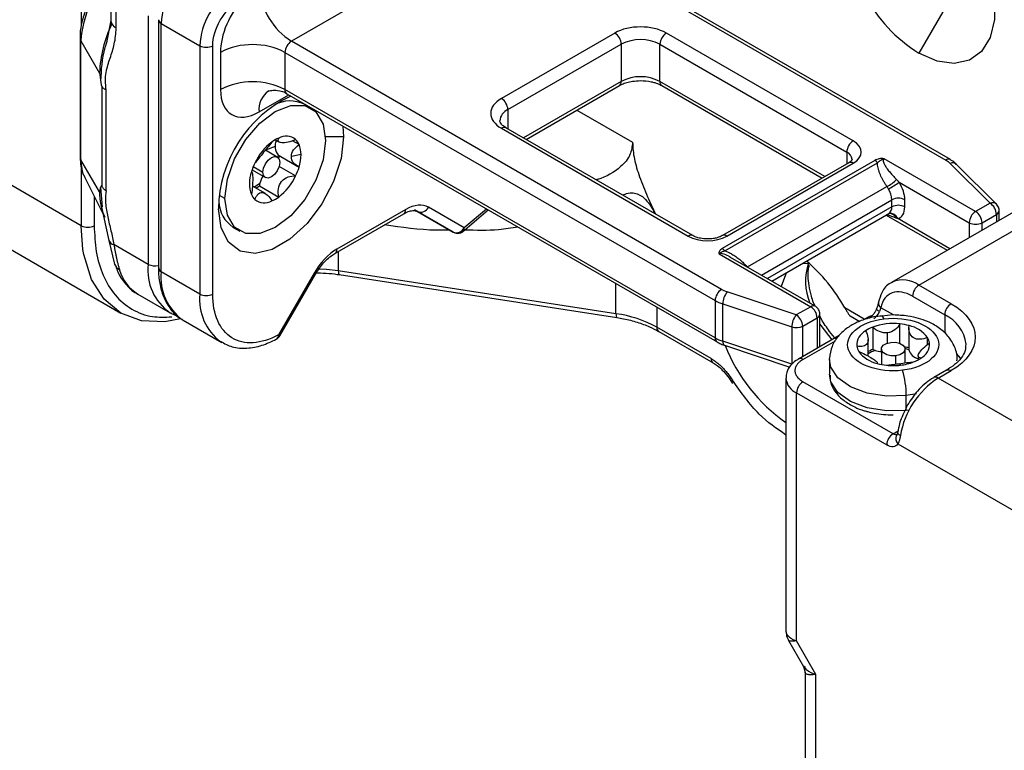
# Model space of a CAD drawing. Header units: millimetres. Extents: x 19 to 819, y 19 to 629.
# Tile 45 of 70: x 209 to 249, y 539 to 569. Entities that reach past the tile are written whole.
import ezdxf

# ---------------------------------------------------------------- set-up
doc = ezdxf.new("R2010")
doc.units = ezdxf.units.MM
doc.header["$LTSCALE"] = 3

msp = doc.modelspace()

# ---------------------------------------------------------------- linework, layer by layer
for p, q in [((228.9979, 573.8006), (219.7702, 568.4735)), ((228.9979, 573.8006), (246.703, 563.5797)), ((246.8905, 563.5982), (229.1854, 573.8191)), ((211.1258, 572.5147), (211.1258, 569.1027)), ((212.338, 570.586), (212.338, 569.3274)), ((212.5577, 569.0213), (212.5577, 570.2798)), ((246.9761, 570.3719), (245.5973, 567.9836)), ((212.338, 569.3273), (212.1647, 568.4209)), ((213.8835, 569.5145), (213.8835, 559.2873)), ((214.304, 569.3614), (214.304, 559.1342)), ((214.4139, 569.2083), (216.0049, 568.2898)), ((214.4139, 558.9811), (214.4139, 569.2083)), ((211.0748, 568.6315), (211.0748, 563.7323)), ((211.1133, 568.4946), (211.8808, 567.1654)), ((211.1133, 563.5954), (211.1133, 568.4946)), ((237.4753, 558.2526), (219.7702, 568.4735)), ((233.0815, 568.8103), (228.4146, 566.1161)), ((242.8926, 564.3711), (235.2028, 568.8103)), ((216.0049, 568.2898), (216.0049, 558.0627)), ((216.5352, 558.0627), (216.5352, 568.2898)), ((228.6797, 565.6569), (233.3466, 568.351)), ((233.3466, 568.351), (233.3466, 566.82)), ((234.9376, 568.351), (242.6274, 563.9118)), ((234.9376, 566.82), (234.9376, 568.351)), ((216.8534, 568.0142), (216.8534, 566.4832)), ((219.505, 568.0142), (237.2101, 557.7933)), ((219.505, 568.0142), (219.505, 566.4832)), ((211.9714, 566.6119), (211.9714, 562.5059)), ((212.1526, 562.3115), (212.1526, 566.4678)), ((237.2101, 556.2623), (219.505, 566.4832)), ((233.3466, 566.82), (229.3202, 564.4955)), ((229.43, 564.4321), (233.269, 566.6483)), ((241.7219, 562.9035), (234.9376, 566.82)), ((235.0153, 566.6483), (241.612, 562.8401)), ((218.4444, 565.5645), (219.6606, 566.2666)), ((219.5827, 566.3115), (237.2878, 556.0906)), ((220.5697, 565.7245), (220.3045, 565.8776)), ((228.6797, 565.6569), (228.6797, 564.8652)), ((231.5195, 565.6384), (233.8158, 564.3128)), ((256.67, 565.5856), (244.4724, 558.5441)), ((245.5973, 558.4327), (257.7949, 565.4742)), ((221.8869, 564.9814), (221.918, 564.5384)), ((228.4146, 564.8915), (236.1044, 560.4523)), ((236.2919, 560.4709), (228.6021, 564.9101)), ((221.918, 564.5384), (221.1712, 564.5384)), ((211.1258, 560.879), (205.2922, 564.2467)), ((219.108, 564.1422), (218.7123, 563.9822)), ((219.1077, 564.4163), (219.2802, 564.3167)), ((220.0884, 564.2231), (219.8198, 564.3781)), ((219.1919, 563.7053), (218.7029, 563.9877)), ((219.2626, 563.7664), (220.0405, 563.3173)), ((220.1679, 563.8036), (219.7702, 563.7271)), ((242.6274, 563.9118), (242.6274, 563.4263)), ((247.9307, 561.4626), (244.1664, 563.6357)), ((211.8808, 562.2662), (211.1133, 563.5954)), ((211.1258, 563.3122), (211.1258, 560.879)), ((218.205, 563.3142), (218.6035, 563.0841)), ((219.9469, 562.9275), (219.268, 563.3194)), ((243.7861, 563.5638), (237.5027, 559.9365)), ((242.7051, 563.4712), (237.5079, 560.4709)), ((237.6088, 559.8425), (243.8921, 563.4697)), ((237.6954, 560.4523), (242.8926, 563.4526)), ((246.8818, 563.4451), (248.5228, 561.8044)), ((248.7879, 561.7634), (247.147, 563.4041)), ((211.2672, 562.8586), (212.0274, 561.3531)), ((218.1388, 563.0856), (218.1268, 563.0925)), ((218.1542, 563.1786), (218.7045, 562.8609)), ((211.9207, 562.448), (211.9889, 561.654)), ((218.7043, 562.1986), (218.1682, 562.5081)), ((218.4533, 562.5184), (219.2488, 562.0591)), ((238.5367, 559.1812), (244.2786, 562.4959)), ((244.7883, 562.6644), (247.6656, 561.0033)), ((211.6561, 562.0883), (211.6561, 560.879)), ((217.039, 561.9973), (216.8157, 562.1262)), ((211.9506, 561.704), (212.264, 560.2717)), ((226.8783, 560.7903), (225.4126, 561.6367)), ((239.1109, 558.8435), (244.4836, 561.945)), ((244.4836, 561.6534), (239.3635, 558.6976)), ((244.4836, 561.6534), (244.4836, 561.945)), ((245.0139, 561.6534), (245.0139, 561.945)), ((248.5228, 561.8044), (247.9307, 561.4626)), ((248.8475, 561.6857), (248.7834, 561.7588)), ((221.5638, 559.7364), (224.3974, 561.3722)), ((224.4751, 561.5439), (221.6414, 559.9081)), ((226.4257, 560.6186), (224.8347, 561.5371)), ((224.9599, 561.465), (226.4257, 560.6186)), ((226.8097, 560.624), (227.8732, 561.5255)), ((227.8032, 561.566), (226.8783, 560.7903)), ((239.5393, 558.5962), (244.3593, 561.3787)), ((244.2514, 561.3164), (246.763, 559.8665)), ((244.6697, 561.1828), (244.3285, 561.3102)), ((244.3591, 561.3769), (244.3687, 561.3821)), ((248.1959, 561.0033), (248.7879, 561.3451)), ((248.7879, 561.3451), (248.7879, 561.0354)), ((248.8978, 561.0988), (248.8978, 561.4982)), ((211.1955, 559.9049), (211.1258, 560.879)), ((217.3797, 560.8112), (217.6449, 560.6581)), ((246.8729, 559.9299), (244.7222, 561.1715)), ((247.6656, 561.0033), (247.6656, 560.3875)), ((248.1959, 560.6937), (248.1959, 561.0033)), ((206.9235, 560.6412), (212.7571, 557.2735)), ((212.264, 560.2717), (212.4982, 559.2941)), ((213.8835, 559.2873), (212.471, 560.1027)), ((221.7024, 559.8165), (221.7024, 559.0238)), ((237.3782, 559.7169), (241.1425, 557.5439)), ((241.33, 557.5624), (237.846, 559.5737)), ((216.0049, 558.0627), (214.4139, 558.9811)), ((220.7039, 558.9185), (219.2382, 556.3797)), ((219.2978, 556.3453), (220.7635, 558.8841)), ((233.1294, 557.2562), (221.7024, 559.0238)), ((221.7421, 558.8623), (233.1691, 557.0947)), ((233.1294, 557.2562), (233.1294, 558.4912)), ((244.4724, 558.5441), (244.5002, 558.5594)), ((246.9231, 557.6673), (245.5973, 558.4327)), ((213.4588, 558.061), (214.7846, 557.2957)), ((240.5505, 557.2021), (237.7083, 558.1494)), ((245.3321, 557.9734), (246.6579, 557.2081)), ((237.2101, 557.7933), (237.2101, 556.2623)), ((237.5208, 557.6557), (240.363, 556.7084)), ((237.5208, 556.1247), (237.5208, 557.6557)), ((241.1425, 557.5439), (240.5505, 557.2021)), ((214.7846, 557.2957), (214.849, 557.2714)), ((214.7846, 557.2957), (214.9855, 557.1994)), ((234.8105, 557.5207), (234.8105, 556.6959)), ((241.5175, 555.8979), (241.5175, 557.2376)), ((241.5801, 557.0286), (241.5175, 557.1616)), ((243.3473, 557.0344), (242.544, 557.4981)), ((242.7647, 557.1678), (243.164, 556.9372)), ((244.5454, 557.2028), (244.0331, 557.4985)), ((244.5366, 557.2035), (244.0677, 557.1557)), ((246.6579, 557.2081), (246.6579, 556.4523)), ((215.315, 556.9895), (216.9059, 556.071)), ((240.8156, 556.7428), (241.4077, 557.0846)), ((240.8156, 555.4927), (240.8156, 556.7428)), ((241.4077, 557.0846), (241.4077, 555.8345)), ((244.8097, 556.0329), (244.8097, 556.8349)), ((237.0468, 555.4049), (234.8105, 556.6959)), ((234.8882, 556.5242), (237.1245, 555.2332)), ((240.363, 556.7084), (240.363, 555.1774)), ((242.3073, 556.3538), (240.6368, 555.3895)), ((243.6941, 556.6999), (243.6941, 555.7812)), ((244.3057, 556.0476), (244.3057, 556.466)), ((245.1835, 556.6695), (245.1835, 555.7869)), ((240.363, 555.1774), (237.5208, 556.1247)), ((237.5897, 555.9564), (240.2789, 555.0601)), ((240.8243, 555.3709), (242.1624, 556.1433)), ((243.505, 555.5117), (243.505, 556.1958)), ((245.9505, 555.9848), (245.9505, 556.2726)), ((244.0491, 555.7997), (244.0491, 555.1645)), ((244.6367, 555.5243), (244.6367, 555.1802)), ((245.0241, 555.2286), (245.0241, 555.7997)), ((245.5682, 555.5212), (245.5682, 555.3548)), ((241.9116, 555.371), (241.9122, 555.4036)), ((241.9116, 555.371), (241.9116, 554.7586)), ((243.8833, 555.2254), (243.8832, 555.204)), ((243.8898, 555.2022), (243.8898, 555.2254)), ((244.8444, 555.1359), (244.7675, 555.1947)), ((247.1616, 555.371), (247.161, 555.3385)), ((246.7356, 554.9305), (246.2053, 554.6244)), ((246.3928, 554.6058), (246.9231, 554.912)), ((240.1198, 554.6055), (240.1198, 544.141)), ((244.5366, 552.3094), (240.8243, 554.4524)), ((250.9461, 551.9772), (246.3928, 554.6058)), ((240.5591, 543.7834), (240.5591, 553.9931)), ((240.5591, 553.9931), (244.2714, 551.8501)), ((245.4898, 553.9591), (245.0753, 553.8879)), ((245.0753, 553.2755), (245.0753, 553.8879)), ((245.1489, 553.2851), (245.0753, 553.2755)), ((244.5366, 552.3094), (244.7385, 552.4259)), ((244.7307, 551.8911), (250.2338, 548.7143)), ((240.2313, 543.8006), (240.8524, 542.7249)), ((241.3546, 542.4055), (240.5591, 543.7834)), ((240.8474, 542.7337), (240.9153, 542.4797)), ((240.9153, 542.4797), (240.9153, 537.3051)), ((241.3546, 536.6928), (241.3546, 542.4055))]:
    msp.add_line(p, q)
at = {"flags": 128}
for points in [[(245.5973, 575.21), (246.3461, 574.6727), (247.0514, 573.9567), (247.6722, 573.1035), (248.1723, 572.1628), (248.5229, 571.1891), (248.7034, 570.2392), (248.7034, 569.3681), (248.5229, 568.6266), (248.1723, 568.0577), (247.6722, 567.6945), (247.0514, 567.558), (246.3461, 567.6563), (245.5973, 567.9836)], [(217.039, 561.9973), (217.1402, 562.7938), (217.434, 563.6292), (217.8916, 564.4217), (218.4682, 565.0938), (219.1073, 565.5797), (219.7464, 565.8317), (220.323, 565.8253), (220.7806, 565.5611), (221.0743, 565.0649), (221.1756, 564.3853)], [(221.918, 564.5384), (221.8138, 563.6414), (221.5097, 562.6969), (221.0303, 561.7812), (220.4144, 560.9686), (219.712, 560.3249), (218.9799, 559.9023), (218.2774, 559.7349), (217.6616, 559.8364), (217.1821, 560.1986), (216.878, 560.792), (216.7738, 561.5687)], [(221.1756, 564.3853), (221.0743, 563.5888), (220.7806, 562.7534), (220.323, 561.9609), (219.7464, 561.2888), (219.1073, 560.8029), (218.4682, 560.5508), (217.8916, 560.5572), (217.434, 560.8215), (217.1402, 561.3177), (217.039, 561.9973)], [(218.6035, 563.0841), (218.6297, 563.2516), (218.7044, 563.4239), (218.8163, 563.5747), (218.9482, 563.6812), (219.0801, 563.727), (219.1919, 563.7053), (219.2667, 563.6193), (219.2929, 563.4821)], [(219.2316, 563.7875), (219.2165, 563.7344), (219.2049, 563.697)], [(219.2929, 563.4821), (219.2667, 563.3147), (219.1919, 563.1424), (219.0801, 562.9915), (218.9482, 562.8851), (218.8163, 562.8392), (218.7044, 562.8609), (218.6297, 562.9469), (218.6035, 563.0841)], [(215.2046, 557.0378), (214.5633, 556.9226), (213.6006, 556.9611), (212.7568, 557.2737), (212.0643, 557.8483), (211.5497, 558.6629), (211.2328, 559.6863), (211.1955, 559.9049)], [(240.8273, 559.3397), (241.0743, 559.3268), (241.1115, 559.3204)], [(220.7039, 558.9185), (220.7354, 558.9003), (220.7555, 558.8887), (220.7634, 558.8841), (220.7635, 558.8841)], [(221.7024, 559.0238), (221.2213, 559.079), (220.8894, 559.0956)], [(221.7024, 559.0238), (221.7043, 558.968), (221.7098, 558.9225), (221.7187, 558.8889), (221.7308, 558.8685), (221.7421, 558.8623)], [(239.9399, 558.3649), (239.9493, 558.428), (240.1407, 558.9433)], [(233.1294, 557.2562), (233.1313, 557.2005), (233.1368, 557.1549), (233.1458, 557.1213), (233.1578, 557.1009), (233.1691, 557.0947)], [(243.3473, 557.0344), (243.5763, 557.1497), (243.6447, 557.1751)], [(243.9708, 557.3404), (243.9234, 557.3699), (243.8868, 557.3974), (243.8621, 557.422), (243.8505, 557.4426), (243.8507, 557.4552)], [(244.1518, 557.0428), (244.1218, 557.1137), (244.0929, 557.1584), (244.0663, 557.175), (244.0655, 557.1751)], [(241.5175, 556.825), (241.5555, 556.7651), (242.0112, 556.1829)], [(219.2382, 556.3797), (219.2697, 556.3615), (219.2897, 556.3499), (219.2976, 556.3454), (219.2978, 556.3453)], [(237.5208, 556.1247), (237.5244, 556.0685), (237.5351, 556.0218), (237.5524, 555.9862), (237.5757, 555.9631), (237.5897, 555.9564)], [(244.6367, 555.5243), (244.4465, 555.5231), (244.27, 555.5641), (244.1341, 555.641), (244.0595, 555.742), (244.0575, 555.8518), (244.1285, 555.9536), (244.2616, 556.0321), (244.4366, 556.0752)], [(244.4366, 556.0752), (244.6268, 556.0763), (244.8032, 556.0353), (244.9391, 555.9585), (245.0137, 555.8575), (245.0157, 555.7477), (244.9447, 555.6458), (244.8116, 555.5674), (244.6367, 555.5243)], [(245.1835, 555.7869), (245.1835, 555.7822), (245.1838, 555.7733)], [(247.3204, 555.4042), (247.3083, 555.4214), (247.1478, 555.6114)], [(245.0753, 553.8879), (244.255, 553.8644), (243.4623, 553.9884), (242.7748, 554.2477), (242.2597, 554.617), (241.9675, 555.06), (241.9116, 555.371)], [(245.0753, 553.2755), (244.255, 553.252), (243.4623, 553.376), (242.7748, 553.6353), (242.2597, 554.0046), (241.9675, 554.4476), (241.9116, 554.7586)], [(246.7356, 554.9305), (246.7356, 554.9305), (246.7758, 554.9454), (246.8216, 554.9472), (246.8714, 554.9359), (246.9231, 554.912)], [(244.8339, 552.2361), (244.7872, 552.2677), (244.7522, 552.3015), (244.7304, 552.3361), (244.7225, 552.3704), (244.7242, 552.3882)]]:
    msp.add_lwpolyline(points, dxfattribs=at)
for centre, radius, start, end in [((217.2924, 569.0773), 2.8815, 122.60548, 177.39452), ((214.9172, 568.3179), 3.808, 131.00256, 177.33986), ((218.8834, 568.1589), 2.8815, 122.60548, 177.39452), ((221.3475, 570.9216), 2.9122, 185.5553, 237.20576), ((248.9987, 573.4256), 6.4175, 208.28235, 237.9932), ((212.7134, 569.3649), 0.3772, 185.6948, 245.62534), ((214.4881, 569.3775), 0.1847, 184.9363, 246.31073), ((216.8323, 567.0145), 4.9538, 154.00877, 178.25455), ((211.344, 568.6333), 0.2691, 179.85553, 211.01484), ((220.0807, 567.988), 0.5763, 122.60548, 177.39452), ((232.7709, 568.3248), 0.5763, 2.60548, 57.39452), ((234.1421, 566.8157), 1.7291, 62.60967, 117.39033), ((235.5133, 568.3248), 0.5763, 122.60548, 177.39452), ((216.27, 568.8016), 0.5764, 242.60967, 297.39033), ((218.1792, 565.4554), 2.8819, 62.60967, 117.39033), ((234.1421, 565.2847), 1.7291, 62.60967, 117.39033), ((218.1792, 563.9244), 2.8819, 62.60967, 117.39033), ((219.6834, 566.4605), 0.1798, 172.74417, 235.94365), ((233.1683, 566.7973), 0.1798, 304.05635, 7.25583), ((235.116, 566.7973), 0.1798, 172.74417, 235.94365), ((221.987, 561.5113), 5.2135, 115.47334, 179.36955), ((219.3343, 565.6785), 0.8972, 123.60858, 187.30062), ((228.104, 565.6307), 0.5763, 2.60548, 57.39452), ((219.7148, 564.6811), 1.3339, 63.76376, 118.4238), ((228.9023, 565.1495), 0.554, 113.68284, 175.13412), ((228.5244, 564.7382), 0.1886, 65.69288, 125.61758), ((219.8079, 563.1915), 1.4109, 113.3457, 126.64892), ((219.5507, 563.928), 0.6351, 51.4051, 118.37587), ((219.5308, 563.9816), 0.6076, 23.41546, 46.78589), ((220.4012, 562.4548), 2.3564, 127.53052, 154.88034), ((219.649, 564.1469), 0.5508, 153.88694, 220.73685), ((219.138, 563.8255), 1.0302, 358.77906, 22.69762), ((243.2031, 563.8856), 0.5763, 122.60548, 177.39452), ((211.3442, 563.7342), 0.2694, 180.39796, 211.00377), ((219.3884, 563.9842), 0.2515, 231.43892, 239.99329), ((217.0915, 564.4019), 2.2955, 340.59079, 343.53978), ((218.3438, 563.8255), 1.8242, 343.00307, 359.31062), ((242.4896, 563.5814), 0.3579, 3.07676, 67.35853), ((246.8131, 563.4257), 0.1893, 66.32677, 125.56213), ((212.6784, 563.5379), 1.5662, 177.89578, 205.7039), ((220.4435, 562.401), 2.4177, 154.1528, 163.43584), ((217.7711, 563.9815), 2.4177, 334.1528, 343.43584), ((242.7827, 563.2993), 0.1886, 54.38242, 114.30712), ((243.5843, 563.2294), 0.3905, 37.97873, 58.8941), ((246.9809, 563.2084), 0.2566, 49.69013, 112.72004), ((219.4345, 562.6249), 1.3886, 160.41848, 199.58152), ((219.667, 562.3041), 1.2342, 149.95434, 164.75998), ((217.8134, 563.9278), 2.3564, 307.53052, 334.88034), ((217.6355, 563.6971), 1.3597, 295.8451, 308.19152), ((217.5357, 563.7656), 1.5485, 300.06318, 306.34293), ((219.434, 562.3721), 0.9915, 165.01283, 171.51673), ((243.7564, 563.6201), 1.2396, 294.91446, 317.66752), ((240.534, 568.9909), 7.6239, 299.98933, 303.91877), ((214.1556, 562.1858), 2.2762, 177.97605, 204.7392), ((218.6838, 562.401), 0.6076, 203.41546, 226.78589), ((218.4067, 563.1911), 1.4109, 293.3457, 306.64892), ((243.606, 561.9129), 0.8781, 2.09939, 32.73287), ((244.7487, 561.4333), 0.5764, 62.60967, 117.39033), ((218.1196, 561.9188), 1.3321, 181.78722, 236.25747), ((218.6639, 562.4545), 0.6351, 231.4051, 298.37587), ((225.0986, 561.7819), 0.3459, 246.35693, 335.1837), ((244.1773, 561.6265), 0.3075, 306.29431, 5.01787), ((244.7487, 561.1416), 0.5764, 62.60967, 117.39033), ((248.6227, 561.5731), 0.252, 48.99993, 113.37086), ((248.2122, 561.3189), 0.5763, 2.60548, 57.39452), ((224.2967, 561.5212), 0.1798, 304.05635, 7.25583), ((244.4146, 561.0582), 0.3278, 20.20823, 98.07251), ((244.3809, 561.0765), 0.3077, 20.20345, 91.19259), ((248.2413, 560.9771), 0.5763, 122.60548, 177.39452), ((247.6202, 560.9771), 0.5763, 2.60548, 57.39452), ((248.7085, 561.5181), 0.1904, 294.67229, 353.92391), ((211.391, 561.3908), 0.5764, 242.60967, 297.39033), ((226.5644, 560.9355), 0.3459, 246.35693, 335.1837), ((226.7027, 560.7654), 0.1773, 307.07252, 8.05045), ((247.9307, 561.5151), 0.5764, 242.60967, 297.39033), ((236.2135, 560.3042), 0.184, 64.10266, 126.37807), ((237.5863, 560.3043), 0.1839, 53.61072, 116.02175), ((212.5088, 560.3601), 0.2601, 199.5973, 261.63798), ((221.4592, 559.8875), 0.1834, 303.40217, 6.44442), ((237.301, 559.6022), 0.3905, 37.97873, 58.8941), ((212.9165, 559.4445), 0.4446, 199.76779, 241.48709), ((215.9528, 559.0238), 2.0859, 172.74417, 235.94365), ((214.1512, 559.8146), 0.5913, 243.0887, 284.62043), ((243.2938, 558.5889), 2.365, 161.18979, 202.28508), ((236.45, 554.1232), 6.9661, 28.97853, 49.53191), ((214.3344, 559.5096), 1.6926, 195.61963, 238.848), ((214.4917, 559.1529), 0.1886, 185.6948, 245.62534), ((216.5545, 558.75), 2.1531, 173.83766, 234.85016), ((244.9335, 557.4981), 1.1464, 54.61741, 112.20796), ((245.9078, 557.9472), 0.5763, 122.60548, 177.39452), ((218.1638, 557.8351), 2.1709, 173.98374, 233.25318), ((216.27, 558.5744), 0.5764, 242.60967, 297.39033), ((237.7858, 557.7671), 0.5763, 122.60548, 177.39452), ((238.2986, 557.6427), 0.7779, 139.36052, 179.04605), ((238.0476, 559.2646), 1.6929, 240.34879, 251.86755), ((241.2524, 557.3905), 0.1886, 65.72589, 125.6147), ((240.832, 557.0584), 0.5763, 2.60548, 57.39452), ((244.1643, 557.6946), 0.2359, 172.91666, 236.19733), ((247.2336, 557.1819), 0.5763, 122.60548, 177.39452), ((232.4519, 552.4213), 4.8822, 61.11116, 82.02267), ((241.1408, 556.6954), 0.7779, 139.36052, 179.04605), ((240.2399, 556.7166), 0.5763, 2.60548, 57.39452), ((241.3298, 557.2564), 0.1886, 294.37771, 354.27017), ((243.4307, 557.5394), 0.5755, 302.63797, 339.77289), ((246.0315, 555.8293), 1.5144, 6.37517, 65.56578), ((240.5482, 557.2663), 0.5878, 251.63088, 297.06152), ((244.5345, 554.4327), 2.4179, 83.46442, 110.33943), ((244.5657, 554.5055), 2.3421, 74.53843, 84.0198), ((244.9217, 555.5117), 1.2796, 36.48787, 77.89231), ((219.043, 556.366), 0.1956, 303.00202, 4.01801), ((234.9889, 556.6732), 0.1798, 172.74417, 235.94365), ((243.7191, 555.9485), 0.6791, 118.4257, 182.37149), ((244.2427, 555.273), 1.5287, 111.03132, 123.63971), ((237.3879, 556.2395), 0.1793, 172.67973, 236.58887), ((238.0476, 557.7335), 1.6929, 240.34879, 251.86755), ((244.0925, 558.4788), 6.9476, 201.38789, 235.12369), ((243.6041, 555.9971), 0.5687, 187.74695, 212.17721), ((245.3542, 556.0184), 0.6791, 298.4257, 2.37149), ((245.4692, 555.9698), 0.5687, 7.74695, 32.17721), ((244.1516, 556.4552), 1.2796, 216.48787, 257.89231), ((244.2888, 554.253), 1.6399, 111.26464, 118.55299), ((244.2954, 554.347), 1.4819, 109.63871, 122.23383), ((244.072, 556.6354), 0.9341, 246.12939, 252.89698), ((244.1402, 556.8733), 1.1815, 253.12863, 265.57627), ((244.5855, 553.6719), 2.2549, 74.44829, 79.42904), ((244.5969, 553.8385), 2.0219, 73.12543, 77.82276), ((245.6551, 555.8852), 0.4844, 193.3571, 259.67259), ((237.2239, 555.3819), 0.1786, 172.59784, 237.41964), ((240.7139, 555.216), 0.1902, 54.51701, 112.7772), ((244.5076, 557.4614), 2.3421, 254.53843, 264.0198), ((244.5365, 557.6964), 2.5789, 263.92361, 276.85755), ((244.5931, 557.3176), 2.1961, 276.57291, 290.97501), ((244.8306, 556.6939), 1.5287, 291.03132, 303.63971), ((241.4943, 553.8855), 3.581, 0.03885, 16.8595), ((240.8727, 554.683), 0.7578, 186.5214, 245.55291), ((241.1348, 553.967), 0.5763, 122.60548, 177.39452), ((248.3075, 551.6487), 3.5229, 122.92302, 170.40068), ((246.2839, 554.4584), 0.1833, 53.55251, 116.6721), ((244.8472, 551.8239), 0.5763, 122.60548, 177.39452), ((244.6526, 552.4844), 0.21, 236.48804, 282.47809), ((244.9449, 552.1022), 0.3006, 148.83115, 224.5768)]:
    msp.add_arc(centre, radius, start, end)
for points, knots in [([(211.5452, 570.2515), (211.4256, 570.0152), (211.2596, 569.6874), (211.1292, 569.192), (211.0714, 568.8861), (211.0819, 568.6861), (211.0846, 568.6344)], [0, 0, 0, 0, 0.4455841, 0.618101, 0.9014382, 1, 1, 1, 1]), ([(217.8085, 570.2497), (217.5247, 569.943), (217.2831, 569.568), (216.9438, 568.7738), (216.8534, 568.3718), (216.8534, 568.0142)], [0, 0, 0, 0, 0.5, 0.5, 1, 1, 1, 1]), ([(212.1526, 566.4678), (212.1332, 566.5969), (212.121, 566.7273), (212.12, 566.9705), (212.1305, 567.0829), (212.185, 567.4009), (212.25, 567.589), (212.3762, 567.9683), (212.4382, 568.1591), (212.5285, 568.5667), (212.5577, 568.7828), (212.5577, 569.0213)], [0, 0, 0, 0, 0.125, 0.125, 0.25, 0.25, 0.5, 0.5, 0.75, 0.75, 1, 1, 1, 1]), ([(212.1816, 568.4691), (212.1526, 568.3831), (211.9642, 567.8242), (211.9406, 567.294), (211.9207, 566.8454)], [0, 0, 0, 0, 0.1539679, 1, 1, 1, 1]), ([(211.8808, 567.1654), (211.8879, 567.1105), (211.9017, 567.0035), (211.9145, 566.8972), (211.9207, 566.8454)], [0, 0, 0, 0, 0.5130902, 1, 1, 1, 1]), ([(211.9208, 566.8454), (211.9235, 566.824), (211.9286, 566.7834), (211.9385, 566.7244), (211.9489, 566.6749), (211.96, 566.6342), (211.9679, 566.6188), (211.9714, 566.6119)], [0, 0, 0, 0, 0.26439934, 0.49886942, 0.70785742, 0.86883483, 1, 1, 1, 1]), ([(211.9714, 566.6119), (211.9803, 566.5996), (211.9989, 566.5739), (212.0384, 566.537), (212.0886, 566.5003), (212.1308, 566.4789), (212.1526, 566.4678)], [0, 0, 0, 0, 0.2229365, 0.4649144, 0.724611, 1, 1, 1, 1]), ([(218.8275, 566.4201), (218.8267, 566.4197), (218.8185, 566.4149), (218.858, 566.4339), (218.9758, 566.4597), (219.2272, 566.4532), (219.4811, 566.4023), (219.5805, 566.312), (219.5817, 566.3109)], [0, 0, 0, 0, 0.0141845, 0.1588055, 0.343299, 0.6056755, 0.9951944, 1, 1, 1, 1]), ([(233.2757, 566.6463), (233.3094, 566.6666), (233.3911, 566.7158), (233.5773, 566.7796), (233.8321, 566.8385), (234.031, 566.847), (234.1421, 566.8517)], [0, 0, 0, 0, 0.1665844, 0.4045666, 0.6674563, 1, 1, 1, 1]), ([(234.1421, 566.8517), (234.2899, 566.8436), (234.4949, 566.8323), (234.7548, 566.7642), (234.9094, 566.709), (234.9857, 566.6617), (235.0097, 566.6468)], [0, 0, 0, 0, 0.4407757, 0.6117815, 0.8781225, 1, 1, 1, 1]), ([(228.4146, 566.1161), (228.1333, 565.9537), (227.9752, 565.7335), (227.9752, 565.2742), (228.1333, 565.0539), (228.4146, 564.8915)], [0, 0, 0, 0, 0.5, 0.5, 1, 1, 1, 1]), ([(228.6077, 564.9116), (228.5783, 564.9278), (228.4928, 564.9749), (228.4078, 565.0603), (228.3539, 565.146), (228.353, 565.1789), (228.3526, 565.1962)], [0, 0, 0, 0, 0.140431, 0.4090777, 0.6907287, 1, 1, 1, 1]), ([(219.9469, 564.4244), (219.8436, 564.3767), (219.7375, 564.3408), (219.5365, 564.2957), (219.4426, 564.2868), (219.3041, 564.299), (219.2602, 564.3201), (219.2232, 564.3865), (219.2275, 564.4318), (219.2488, 564.4868)], [0, 0, 0, 0, 0.25, 0.25, 0.5, 0.5, 0.75, 0.75, 1, 1, 1, 1]), ([(218.9658, 564.3234), (218.9178, 564.253), (218.8576, 564.1758), (218.7221, 564.01), (218.6469, 563.9208), (218.5087, 563.7489), (218.446, 563.6666), (218.3436, 563.5364), (218.3018, 563.4867), (218.2677, 563.4551)], [0, 0, 0, 0, 0.25, 0.25, 0.5, 0.5, 0.75, 0.75, 1, 1, 1, 1]), ([(219.7702, 563.7271), (219.7702, 563.8205), (219.8052, 563.9127), (219.9201, 564.0806), (219.9984, 564.1564), (220.0884, 564.2231)], [0, 0, 0, 0, 0.5, 0.5, 1, 1, 1, 1]), ([(233.8158, 564.3128), (233.7924, 564.1365), (233.74, 563.7406), (233.2405, 563.1892), (232.7213, 562.8728), (232.3297, 562.7742), (232.3104, 562.7693)], [0, 0, 0, 0, 0.2264724, 0.5085526, 0.9757158, 1, 1, 1, 1]), ([(233.8158, 564.3128), (233.8158, 564.092), (233.8401, 563.8625), (233.9386, 563.3857), (234.0128, 563.1378), (234.1, 562.8914)], [0, 0, 0, 0, 0.5, 0.5, 1, 1, 1, 1]), ([(211.0846, 563.7352), (211.0851, 563.6355), (211.0865, 563.3743), (211.1489, 563.0761), (211.2539, 562.9087), (211.2776, 562.8708)], [0, 0, 0, 0, 0.32322201, 0.84685582, 1, 1, 1, 1]), ([(220.0884, 563.2923), (219.9985, 563.335), (219.9202, 563.395), (219.8053, 563.5442), (219.7702, 563.6336), (219.7702, 563.7271)], [0, 0, 0, 0, 0.5, 0.5, 1, 1, 1, 1]), ([(244.1664, 563.6357), (244.1345, 563.6445), (244.0977, 563.6469), (244.0271, 563.6441), (243.9925, 563.639), (243.8943, 563.6167), (243.8355, 563.5923), (243.7861, 563.5638)], [0, 0, 0, 0, 0.25, 0.25, 0.5, 0.5, 1, 1, 1, 1]), ([(243.8921, 563.4697), (243.9203, 563.5033), (243.9551, 563.5347), (244.0183, 563.5753), (244.0413, 563.5879), (244.0802, 563.6053), (244.0938, 563.6109), (244.1245, 563.6222), (244.141, 563.6281), (244.1664, 563.6357)], [0, 0, 0, 0, 0.5, 0.5, 0.75, 0.75, 0.875, 0.875, 1, 1, 1, 1]), ([(244.1664, 563.6357), (244.1608, 563.6318), (244.1493, 563.6239), (244.138, 563.6071), (244.1308, 563.5869), (244.1282, 563.563), (244.1314, 563.517), (244.1564, 563.4405), (244.2132, 563.333), (244.2987, 563.2061), (244.4033, 563.0737), (244.5297, 562.9301), (244.6218, 562.837), (244.6728, 562.7854)], [0, 0, 0, 0, 0.0204786, 0.0421236, 0.0658617, 0.0924014, 0.1222522, 0.2163852, 0.3397917, 0.4794929, 0.6508485, 0.8065659, 1, 1, 1, 1]), ([(242.8428, 563.5985), (242.845, 563.5965), (242.8485, 563.5932), (242.7779, 563.5106), (242.7134, 563.4782), (242.7011, 563.472)], [0, 0, 0, 0, 0.5625516, 0.9169616, 1, 1, 1, 1]), ([(244.2786, 562.4959), (244.2542, 562.5319), (244.206, 562.6028), (244.1408, 562.7101), (244.0823, 562.816), (244.0309, 562.9207), (243.9834, 563.0313), (243.9422, 563.1457), (243.9113, 563.2616), (243.8929, 563.3694), (243.8924, 563.4371), (243.8921, 563.4697)], [0, 0, 0, 0, 0.1168265, 0.2302295, 0.3404825, 0.4478833, 0.5527539, 0.6773427, 0.7927074, 0.8998453, 1, 1, 1, 1]), ([(247.1319, 563.3938), (247.0879, 563.4462), (247.0208, 563.5261), (246.92, 563.5763), (246.8853, 563.5935)], [0, 0, 0, 0, 0.6566727, 1, 1, 1, 1]), ([(218.1262, 563.0903), (218.1469, 563.0875), (218.1605, 563.0648), (218.1765, 562.9727), (218.1792, 562.9021), (218.1792, 562.8086)], [0, 0, 0, 0, 0.5, 0.5, 1, 1, 1, 1]), ([(218.1792, 562.8086), (218.1792, 562.7151), (218.1765, 562.6043), (218.1605, 562.3794), (218.1469, 562.2661), (218.1262, 562.1595)], [0, 0, 0, 0, 0.5, 0.5, 1, 1, 1, 1]), ([(219.2488, 562.0591), (219.2276, 562.1695), (219.2232, 562.284), (219.2598, 562.507), (219.3027, 562.6147), (219.4405, 562.7869), (219.5354, 562.8506), (219.7366, 562.9237), (219.8435, 562.9358), (219.9469, 562.9275)], [0, 0, 0, 0, 0.25, 0.25, 0.5, 0.5, 0.75, 0.75, 1, 1, 1, 1]), ([(234.1, 562.8914), (234.2058, 562.6165), (234.4045, 562.1001), (234.6473, 561.5922), (234.7608, 561.3547)], [0, 0, 0, 0, 0.5324362, 1, 1, 1, 1]), ([(211.9714, 562.5059), (211.9693, 562.5095), (211.965, 562.5168), (211.9585, 562.5214), (211.952, 562.5215), (211.9454, 562.5167), (211.9374, 562.5049), (211.9286, 562.483), (211.9234, 562.4601), (211.9207, 562.448)], [0, 0, 0, 0, 0.0768861, 0.1608872, 0.2571754, 0.3695686, 0.5008372, 0.7351057, 1, 1, 1, 1]), ([(211.9714, 562.5059), (211.9798, 562.491), (211.9977, 562.4593), (212.036, 562.4111), (212.0864, 562.3602), (212.1298, 562.3282), (212.1526, 562.3115)], [0, 0, 0, 0, 0.2116811, 0.4489116, 0.7116868, 1, 1, 1, 1]), ([(244.3447, 562.3877), (244.3346, 562.4045), (244.3124, 562.4413), (244.2905, 562.4767), (244.2786, 562.4959)], [0, 0, 0, 0, 0.4564998, 1, 1, 1, 1]), ([(244.6728, 562.7854), (244.6926, 562.7655), (244.7312, 562.7268), (244.7696, 562.6847), (244.7883, 562.6644)], [0, 0, 0, 0, 0.5146028, 1, 1, 1, 1]), ([(212.1526, 562.3115), (212.1383, 562.2335), (212.128, 562.1518), (212.1187, 561.9793), (212.1199, 561.8903), (212.1392, 561.6195), (212.1727, 561.4324), (212.2545, 561.0535), (212.3023, 560.8618), (212.393, 560.4801), (212.4361, 560.2898), (212.471, 560.1027)], [0, 0, 0, 0, 0.125, 0.125, 0.25, 0.25, 0.5, 0.5, 0.75, 0.75, 1, 1, 1, 1]), ([(218.2677, 561.9581), (218.3018, 562.0458), (218.3433, 562.119), (218.4454, 562.2212), (218.5071, 562.2487), (218.6451, 562.2368), (218.7212, 562.1971), (218.8571, 562.0737), (218.9178, 561.9908), (218.9658, 561.8957)], [0, 0, 0, 0, 0.25, 0.25, 0.5, 0.5, 0.75, 0.75, 1, 1, 1, 1]), ([(233.4074, 562.136), (233.4385, 562.1528), (233.552, 562.2141), (233.7553, 562.2451), (234.0053, 562.2065), (234.2476, 562.0678), (234.5151, 561.7894), (234.6541, 561.5265), (234.7378, 561.368)], [0, 0, 0, 0, 0.0686452, 0.2504273, 0.3856887, 0.5212793, 0.7113305, 1, 1, 1, 1]), ([(248.8964, 561.4974), (248.8968, 561.5002), (248.9024, 561.534), (248.8868, 561.6007), (248.8606, 561.6574), (248.8475, 561.6857)], [0, 0, 0, 0, 0.0437483, 0.5219297, 1, 1, 1, 1]), ([(224.3958, 561.365), (224.4406, 561.3914), (224.5608, 561.4624), (224.7318, 561.5039), (224.8767, 561.5066), (224.9301, 561.4738), (224.9551, 561.4584)], [0, 0, 0, 0, 0.1649669, 0.4434398, 0.7393905, 1, 1, 1, 1]), ([(211.6561, 560.879), (211.6733, 560.5154), (211.7088, 559.7664), (212.004, 558.7958), (212.4927, 557.979), (213.1845, 557.4042), (213.9783, 557.0926), (214.5781, 557.1135), (214.8473, 557.1229)], [0, 0, 0, 0, 0.1578137, 0.3250804, 0.499301, 0.6772189, 0.8551367, 1, 1, 1, 1]), ([(226.2902, 560.6968), (226.1042, 560.6932), (225.2196, 560.6764), (224.3135, 560.8074), (223.5979, 560.9107)], [0, 0, 0, 0, 0.2103417, 1, 1, 1, 1]), ([(229.0892, 560.8236), (228.8278, 560.7796), (228.122, 560.6609), (227.3727, 560.6856), (226.9008, 560.7012)], [0, 0, 0, 0, 0.3702923, 1, 1, 1, 1]), ([(226.4268, 560.6193), (226.4317, 560.6161), (226.4678, 560.5925), (226.5514, 560.5677), (226.6736, 560.568), (226.768, 560.5906), (226.8056, 560.6236), (226.8097, 560.6271)], [0, 0, 0, 0, 0.043538, 0.3213348, 0.6280391, 0.9599443, 1, 1, 1, 1]), ([(236.8999, 560.3309), (236.7996, 560.3362), (236.6605, 560.3436), (236.4843, 560.3875), (236.3729, 560.4261), (236.3168, 560.459), (236.2954, 560.4716)], [0, 0, 0, 0, 0.4233128, 0.5876451, 0.842567, 1, 1, 1, 1]), ([(237.5039, 560.4717), (237.4761, 560.4558), (237.4166, 560.4218), (237.2841, 560.3778), (237.1111, 560.3396), (236.9759, 560.334), (236.8999, 560.3309)], [0, 0, 0, 0, 0.1992273, 0.4267936, 0.6779571, 1, 1, 1, 1]), ([(212.471, 560.1027), (212.4784, 560.0567), (212.4932, 559.9636), (212.5169, 559.8273), (212.5423, 559.6922), (212.5696, 559.5589), (212.5992, 559.4277), (212.6313, 559.2993), (212.6661, 559.1735), (212.6915, 559.094), (212.7043, 559.0539)], [0, 0, 0, 0, 0.1165521, 0.2353553, 0.3564969, 0.4800592, 0.6061197, 0.7347515, 0.8660234, 1, 1, 1, 1]), ([(220.7635, 558.8839), (220.8697, 559.0465), (221.0175, 559.2726), (221.2686, 559.5238), (221.4305, 559.6606), (221.5335, 559.7142), (221.5621, 559.7291)], [0, 0, 0, 0, 0.447046, 0.6217494, 0.8946091, 1, 1, 1, 1]), ([(237.5027, 559.9365), (237.4533, 559.908), (237.4112, 559.8742), (237.3725, 559.8173), (237.3637, 559.7973), (237.3588, 559.7566), (237.3629, 559.7354), (237.3782, 559.7169)], [0, 0, 0, 0, 0.5, 0.5, 0.75, 0.75, 1, 1, 1, 1]), ([(237.3782, 559.7169), (237.3914, 559.7316), (237.399, 559.7397), (237.4145, 559.755), (237.4219, 559.7615), (237.4452, 559.78), (237.4621, 559.7905), (237.518, 559.8186), (237.5615, 559.8325), (237.6088, 559.8425)], [0, 0, 0, 0, 0.125, 0.125, 0.25, 0.25, 0.5, 0.5, 1, 1, 1, 1]), ([(237.8402, 559.5665), (237.8165, 559.584), (237.724, 559.652), (237.5807, 559.7111), (237.4519, 559.7332), (237.4036, 559.7285), (237.3864, 559.7207), (237.3782, 559.7169)], [0, 0, 0, 0, 0.18106588, 0.70526284, 0.87034291, 0.93783765, 1, 1, 1, 1]), ([(237.6088, 559.8425), (237.6324, 559.8347), (237.6807, 559.8189), (237.7535, 559.788), (237.8283, 559.7513), (237.905, 559.7084), (237.9836, 559.6594), (238.092, 559.5852), (238.2276, 559.4801), (238.3866, 559.3386), (238.4859, 559.2345), (238.5367, 559.1812)], [0, 0, 0, 0, 0.0660147, 0.1349545, 0.2072273, 0.2831875, 0.3631404, 0.4473479, 0.6233025, 0.8070591, 1, 1, 1, 1]), ([(212.5471, 559.2021), (212.5707, 559.1275), (212.656, 558.8582), (212.9398, 558.478), (213.2321, 558.1611), (213.4367, 558.0805), (213.4537, 558.0738)], [0, 0, 0, 0, 0.1521847, 0.5492254, 0.9624832, 1, 1, 1, 1]), ([(241.3284, 557.5633), (241.3047, 557.6112), (241.2366, 557.749), (241.1521, 558.0371), (241.0621, 558.4149), (241.0324, 558.8166), (241.0454, 559.1031), (241.0842, 559.224), (241.0928, 559.2509)], [0, 0, 0, 0, 0.077305, 0.2225051, 0.4569609, 0.690092, 0.9311354, 1, 1, 1, 1]), ([(214.3109, 559.1376), (214.3088, 559.0965), (214.2958, 558.8475), (214.3596, 558.4261), (214.5135, 557.8856), (214.795, 557.425), (215.0557, 557.1232), (215.2475, 557.0404), (215.273, 557.0295)], [0, 0, 0, 0, 0.0432055, 0.2624262, 0.4870737, 0.7185739, 0.9626741, 1, 1, 1, 1]), ([(220.7318, 558.939), (221.0462, 558.931), (221.3894, 558.9222), (221.714, 558.8653), (221.7412, 558.8605)], [0, 0, 0, 0, 0.9161748, 1, 1, 1, 1]), ([(244.5166, 558.5501), (244.4841, 558.5385), (244.2922, 558.4696), (244.0629, 558.1767), (243.9726, 557.8648), (243.9317, 557.7237)], [0, 0, 0, 0, 0.1006393, 0.5933356, 1, 1, 1, 1]), ([(219.2382, 556.3797), (218.5119, 555.9926), (217.8247, 555.9517), (216.8167, 556.5793), (216.5352, 557.2234), (216.5352, 558.0627)], [0, 0, 0, 0, 0.5, 0.5, 1, 1, 1, 1]), ([(245.3321, 557.9734), (245.0265, 558.1498), (244.7303, 558.1989), (244.2569, 558.0259), (244.0942, 557.809), (244.0331, 557.4985)], [0, 0, 0, 0, 0.5, 0.5, 1, 1, 1, 1]), ([(241.4673, 557.4251), (241.4384, 557.4658), (241.4, 557.5201), (241.3435, 557.5532), (241.3294, 557.5614)], [0, 0, 0, 0, 0.7507285, 1, 1, 1, 1]), ([(243.9304, 557.7246), (243.9215, 557.684), (243.9039, 557.6038), (243.8684, 557.5047), (243.8509, 557.4557)], [0, 0, 0, 0, 0.50530612, 1, 1, 1, 1]), ([(241.5163, 557.2377), (241.5167, 557.2402), (241.5221, 557.2738), (241.5065, 557.3402), (241.4803, 557.3968), (241.4673, 557.4251)], [0, 0, 0, 0, 0.0397339, 0.5199227, 1, 1, 1, 1]), ([(244.0677, 557.1557), (243.9582, 557.1482), (243.7451, 557.1338), (243.3887, 557.0341), (242.9971, 556.8874), (242.592, 556.6453), (242.2491, 556.3254), (241.9835, 555.9125), (241.9367, 555.5879), (241.9129, 555.4222)], [0, 0, 0, 0, 0.0972668, 0.189309, 0.340445, 0.4935529, 0.6564386, 0.8246207, 1, 1, 1, 1]), ([(242.544, 557.4981), (242.5691, 557.4539), (242.6153, 557.3726), (242.6789, 557.2691), (242.727, 557.2028), (242.7558, 557.1703), (242.7641, 557.1696), (242.7656, 557.1694)], [0, 0, 0, 0, 0.2935705, 0.5394507, 0.7475081, 0.9555341, 1, 1, 1, 1]), ([(243.7914, 557.3319), (243.7625, 557.287), (243.7223, 557.2246), (243.6565, 557.153), (243.6065, 557.1079), (243.5672, 557.08), (243.5544, 557.0738), (243.5539, 557.0736)], [0, 0, 0, 0, 0.3855444, 0.5355462, 0.7673036, 0.9910119, 1, 1, 1, 1]), ([(243.85, 557.4553), (243.8485, 557.4508), (243.8347, 557.4101), (243.8117, 557.3687), (243.7914, 557.3319)], [0, 0, 0, 0, 0.11209799, 1, 1, 1, 1]), ([(244.1518, 557.0428), (245.1646, 557.1654), (246.1593, 556.7903), (246.5841, 555.6209), (245.9342, 555.0467), (244.9214, 554.9241)], [0, 0, 0, 0, 0.5, 0.5, 1, 1, 1, 1]), ([(247.1604, 555.3199), (247.1605, 555.3204), (247.2004, 555.5018), (247.0888, 555.8804), (246.8197, 556.3464), (246.4191, 556.693), (245.9981, 556.9211), (245.5742, 557.0708), (245.1, 557.1789), (244.7408, 557.1946), (244.5366, 557.2035)], [0, 0, 0, 0, 0.0004768, 0.167133, 0.3295017, 0.4861752, 0.6244782, 0.7293454, 0.8461371, 1, 1, 1, 1]), ([(233.1682, 557.093), (233.2609, 557.0781), (233.5493, 557.0318), (234.0073, 556.9109), (234.4976, 556.7349), (234.7615, 556.5882), (234.8822, 556.5211)], [0, 0, 0, 0, 0.1422045, 0.4424705, 0.7450406, 1, 1, 1, 1]), ([(242.1972, 556.2006), (242.1968, 556.2009), (242.0975, 556.2946), (241.8767, 556.5633), (241.6884, 556.8587), (241.5801, 557.0286)], [0, 0, 0, 0, 0.00147503, 0.42567214, 1, 1, 1, 1]), ([(244.9214, 554.9241), (244.4347, 554.8652), (243.9274, 554.9203), (243.0948, 555.2343), (242.8036, 555.4804), (242.5995, 556.0423), (242.6949, 556.3351), (243.2389, 556.8158), (243.6651, 556.9839), (244.1518, 557.0428)], [0, 0, 0, 0, 0.25, 0.25, 0.5, 0.5, 0.75, 0.75, 1, 1, 1, 1]), ([(244.8097, 556.8349), (244.7602, 556.7428), (244.6922, 556.659), (244.5213, 556.5266), (244.4178, 556.4795), (244.3057, 556.466)], [0, 0, 0, 0, 0.5, 0.5, 1, 1, 1, 1]), ([(245.9505, 556.2726), (245.8475, 556.2314), (245.7438, 556.2048), (245.5454, 556.1955), (245.4511, 556.2147), (245.3003, 556.3113), (245.2445, 556.3889), (245.1836, 556.5652), (245.1764, 556.6639), (245.1901, 556.7629)], [0, 0, 0, 0, 0.25, 0.25, 0.5, 0.5, 0.75, 0.75, 1, 1, 1, 1]), ([(219.1486, 556.2032), (219.1515, 556.2041), (219.1988, 556.2201), (219.2545, 556.2718), (219.284, 556.3309), (219.2927, 556.3483)], [0, 0, 0, 0, 0.0438356, 0.7201814, 1, 1, 1, 1]), ([(243.3958, 556.5457), (243.4493, 556.455), (243.4851, 556.3604), (243.5126, 556.1802), (243.503, 556.0956), (243.4331, 555.9715), (243.3725, 555.9327), (243.2241, 555.8997), (243.1359, 555.9031), (243.0406, 555.9204)], [0, 0, 0, 0, 0.25, 0.25, 0.5, 0.5, 0.75, 0.75, 1, 1, 1, 1]), ([(244.3057, 556.466), (244.1937, 556.4524), (244.0796, 556.473), (243.8705, 556.5593), (243.7757, 556.6236), (243.6941, 556.6999)], [0, 0, 0, 0, 0.5, 0.5, 1, 1, 1, 1]), ([(216.864, 556.111), (217.0175, 556.0277), (217.3444, 555.8503), (217.9339, 555.8132), (218.5473, 555.9183), (218.9531, 556.1097), (219.1493, 556.2023)], [0, 0, 0, 0, 0.2344639, 0.4993311, 0.757921, 1, 1, 1, 1]), ([(237.293, 556.0953), (237.3412, 556.0659), (237.4469, 556.0013), (237.5763, 555.9645), (237.6467, 555.9445)], [0, 0, 0, 0, 0.4558823, 1, 1, 1, 1]), ([(245.6774, 555.4212), (245.6239, 555.432), (245.5881, 555.452), (245.5607, 555.5179), (245.5702, 555.5654), (245.6401, 555.6889), (245.7007, 555.7649), (245.8492, 555.9121), (245.9373, 555.9838), (246.0326, 556.0465)], [0, 0, 0, 0, 0.25, 0.25, 0.5, 0.5, 0.75, 0.75, 1, 1, 1, 1]), ([(247.5196, 555.9923), (247.5198, 555.9082), (247.5204, 555.7273), (247.3562, 555.4436), (247.1027, 555.1606), (246.8427, 555.0082), (246.7206, 554.9366)], [0, 0, 0, 0, 0.2435673, 0.523659, 0.7762652, 1, 1, 1, 1]), ([(243.1227, 555.6942), (243.2094, 555.6618), (243.2955, 555.6232), (243.4236, 555.5582), (243.465, 555.5359), (243.5454, 555.4908), (243.5848, 555.4677), (243.6931, 555.4017), (243.7551, 555.3611), (243.844, 555.2949), (243.8718, 555.2684), (243.8834, 555.2464)], [0, 0, 0, 0, 0.25, 0.25, 0.375, 0.375, 0.5, 0.5, 0.75, 0.75, 1, 1, 1, 1]), ([(237.0468, 555.4049), (237.0734, 555.389), (237.1265, 555.3573), (237.2056, 555.3032), (237.2838, 555.2445), (237.3613, 555.1808), (237.4378, 555.112), (237.5383, 555.0144), (237.6594, 554.8822), (237.7966, 554.7095), (237.8786, 554.5849), (237.9197, 554.5223)], [0, 0, 0, 0, 0.0838127, 0.1670394, 0.2499799, 0.3329371, 0.4162138, 0.5001092, 0.6670773, 0.8328992, 1, 1, 1, 1]), ([(237.1256, 555.2264), (237.182, 555.1933), (237.3065, 555.1204), (237.5162, 554.9309), (237.7353, 554.6837), (237.8622, 554.4807), (237.9248, 554.3807)], [0, 0, 0, 0, 0.2018364, 0.4454378, 0.7267392, 1, 1, 1, 1]), ([(240.6435, 555.3838), (240.6095, 555.3668), (240.4756, 555.2998), (240.2992, 555.1226), (240.1376, 554.868), (240.1347, 554.6772), (240.1334, 554.5941)], [0, 0, 0, 0, 0.10583637, 0.41774356, 0.74665418, 1, 1, 1, 1]), ([(240.8243, 555.3709), (240.8046, 555.359), (240.7655, 555.3354), (240.7129, 555.297), (240.6653, 555.2567), (240.6231, 555.2142), (240.5657, 555.1449), (240.51, 555.0444), (240.4872, 554.9117), (240.51, 554.779), (240.5713, 554.6681), (240.6489, 554.5802), (240.7278, 554.5122), (240.792, 554.4724), (240.8243, 554.4524)], [0, 0, 0, 0, 0.0482774, 0.0961591, 0.1439201, 0.1918374, 0.2401856, 0.370003, 0.5000481, 0.6298656, 0.7599108, 0.8401054, 0.919707, 1, 1, 1, 1]), ([(244.2635, 555.132), (244.313, 555.1442), (244.381, 555.1534), (244.552, 555.1716), (244.6554, 555.1812), (244.7675, 555.1947)], [0, 0, 0, 0, 0.5, 0.5, 1, 1, 1, 1]), ([(244.7675, 555.1947), (244.8795, 555.2083), (244.9936, 555.225), (245.2027, 555.2528), (245.2976, 555.2634), (245.3792, 555.267)], [0, 0, 0, 0, 0.5, 0.5, 1, 1, 1, 1]), ([(241.9369, 554.7231), (241.9368, 554.6312), (241.9364, 554.3787), (242.1488, 554.0129), (242.4932, 553.6665), (242.9075, 553.4241), (243.2503, 553.2814), (243.4442, 553.2354), (243.4929, 553.2238)], [0, 0, 0, 0, 0.1314629, 0.3611756, 0.5727891, 0.7826403, 0.9454726, 1, 1, 1, 1]), ([(240.1198, 552.2589), (239.7444, 552.5189), (238.9337, 553.0805), (238.2739, 554.0186), (237.9197, 554.5223)], [0, 0, 0, 0, 0.463131, 1, 1, 1, 1]), ([(246.2063, 554.615), (246.1772, 554.6014), (246.0416, 554.5378), (245.8169, 554.3501), (245.4654, 554.0125), (245.2606, 553.6974), (245.1304, 553.4973)], [0, 0, 0, 0, 0.069457, 0.3235445, 0.5702701, 1, 1, 1, 1]), ([(245.1304, 553.4973), (245.0232, 553.2836), (244.8733, 552.9848), (244.7616, 552.6063), (244.7413, 552.4537), (244.7323, 552.3865)], [0, 0, 0, 0, 0.58467852, 0.81724766, 1, 1, 1, 1]), ([(243.4929, 553.2238), (243.5792, 553.2002), (243.9079, 553.1103), (244.2698, 553.0956), (244.5366, 553.0847)], [0, 0, 0, 0, 0.2628477, 1, 1, 1, 1]), ([(244.7235, 552.3845), (244.7167, 552.3508), (244.7066, 552.3007), (244.6929, 552.2665), (244.6894, 552.2607), (244.6877, 552.2578)], [0, 0, 0, 0, 0.5094108, 0.7561354, 1, 1, 1, 1]), ([(244.8339, 552.2361), (244.83, 552.2128), (244.8221, 552.1665), (244.8079, 552.1017), (244.7919, 552.0416), (244.7738, 551.9864), (244.7537, 551.9356), (244.7384, 551.906), (244.7307, 551.8911)], [0, 0, 0, 0, 0.1719624, 0.3405756, 0.506737, 0.6713842, 0.8354808, 1, 1, 1, 1]), ([(240.1198, 544.2163), (240.1259, 544.1367), (240.1372, 543.9879), (240.2013, 543.8604), (240.2312, 543.801)], [0, 0, 0, 0, 0.534622, 1, 1, 1, 1]), ([(240.1198, 544.2163), (240.1204, 544.2022), (240.1215, 544.1733), (240.131, 544.1303), (240.1469, 544.0869), (240.1704, 544.0433), (240.2021, 544.0001), (240.2463, 543.9533), (240.3123, 543.9003), (240.413, 543.839), (240.5073, 543.8031), (240.5591, 543.7834)], [0, 0, 0, 0, 0.07871121, 0.16051899, 0.24542881, 0.33344554, 0.42457356, 0.51881677, 0.64380396, 0.8042072, 1, 1, 1, 1]), ([(240.5591, 543.7834), (240.4618, 543.7719), (240.3091, 543.7539), (240.2351, 543.7787), (240.234, 543.8), (240.2339, 543.8021)], [0, 0, 0, 0, 0.6125053, 0.9616331, 1, 1, 1, 1]), ([(240.8786, 542.7401), (240.9051, 542.686), (240.975, 542.5432), (241.2091, 542.4583), (241.3546, 542.4055)], [0, 0, 0, 0, 0.3783624, 1, 1, 1, 1]), ([(241.3546, 542.4055), (241.3307, 542.4024), (241.2846, 542.3964), (241.2242, 542.3912), (241.1725, 542.3885), (241.1292, 542.3878), (241.0931, 542.3887), (241.0635, 542.3907), (241.0237, 542.3954), (240.9798, 542.4057), (240.9417, 542.4254), (240.9193, 542.4496), (240.9166, 542.4699), (240.9153, 542.4797)], [0, 0, 0, 0, 0.0902465, 0.1737243, 0.2504339, 0.3203756, 0.3835504, 0.4399595, 0.489605, 0.6298337, 0.7615832, 0.8849376, 1, 1, 1, 1])]:
    msp.add_open_spline(points, degree=3, knots=knots)
for points in [[(216.5352, 568.2898), (216.5352, 568.9658), (217.0105, 569.789), (217.5958, 570.127)], [(235.2028, 568.8103), (234.6174, 569.1482), (233.6669, 569.1482), (233.0815, 568.8103)], [(216.8534, 566.4832), (216.8534, 565.4692), (217.5663, 565.0576), (218.4444, 565.5645)], [(242.8926, 563.4526), (243.3316, 563.7061), (243.3316, 564.1176), (242.8926, 564.3711)], [(246.703, 563.5797), (246.7725, 563.5395), (246.8327, 563.4943), (246.8818, 563.4451)], [(211.8808, 562.2662), (211.8948, 562.3241), (211.9081, 562.3844), (211.9207, 562.448)], [(245.0139, 561.945), (245.0139, 562.1693), (244.932, 562.4305), (244.7883, 562.6644)], [(225.4126, 561.6367), (225.1639, 561.7803), (224.8267, 561.7469), (224.4751, 561.5439)], [(244.7222, 561.1715), (244.9051, 561.2151), (245.0139, 561.3948), (245.0139, 561.6534)], [(244.7222, 561.1715), (244.7045, 561.1752), (244.687, 561.1789), (244.6697, 561.1828)], [(236.1044, 560.4523), (236.5434, 560.1988), (237.2563, 560.1988), (237.6954, 560.4523)], [(221.6414, 559.9081), (221.2898, 559.7051), (220.9526, 559.3491), (220.7039, 558.9185)], [(237.7083, 558.1494), (237.6231, 558.1778), (237.5448, 558.2125), (237.4753, 558.2526)], [(246.9231, 557.6673), (248.2402, 556.907), (248.2402, 555.6723), (246.9231, 554.912)], [(244.0331, 557.4985), (244.0143, 557.4564), (243.9941, 557.4006), (243.9708, 557.3404)], [(244.7307, 551.8911), (244.636, 551.7564), (244.4609, 551.7407), (244.2714, 551.8501)]]:
    msp.add_open_spline(points, degree=3)

doc.saveas('drawing.dxf')
